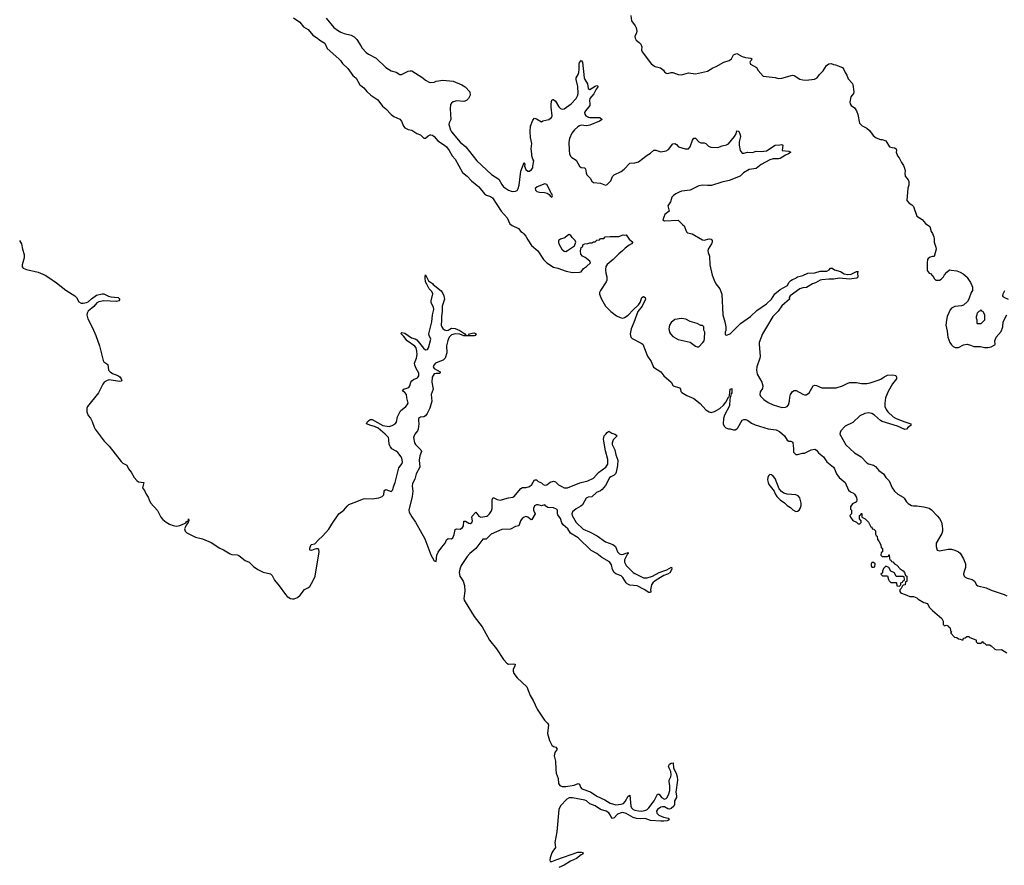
# Model space of a CAD drawing. Header units: inches. Extents: x 2528705 to 2676837, y 911742 to 1023252.
# Tile 95 of 143: x 2566057 to 2577441, y 1003205 to 1012982. Entities that reach past the tile are written whole.
import ezdxf

# ---------------------------------------------------------------- set-up
doc = ezdxf.new("R2010")
doc.units = ezdxf.units.IN
doc.header["$MEASUREMENT"] = 0
for name, color, linetype in [('C5060', 7, 'Continuous'), ('C5061', 7, 'Continuous'), ('C5070', 7, 'Continuous'), ('C5071', 7, 'Continuous')]:
    doc.layers.add(name, color=color, linetype=linetype)

msp = doc.modelspace()

# ---------------------------------------------------------------- linework, layer by layer
at = {"layer": 'C5060', "color": 5, "elevation": 20}
msp.add_lwpolyline([(2566394, 1010000), (2566481, 1009941), (2566590, 1009854), (2566693, 1009790), (2566713, 1009770), (2566741, 1009721), (2566766, 1009706), (2566790, 1009704), (2566830, 1009711), (2566850, 1009722), (2566885, 1009755), (2566943, 1009797), (2567010, 1009813), (2567030, 1009811), (2567085, 1009785), (2567110, 1009778), (2567195, 1009770), (2567214, 1009750), (2567201, 1009730), (2567176, 1009724), (2567031, 1009731), (2566970, 1009721), (2566950, 1009707), (2566915, 1009665), (2566849, 1009611), (2566836, 1009590), (2566832, 1009570), (2566843, 1009523), (2566898, 1009418), (2566936, 1009330), (2566980, 1009210), (2567021, 1009041), (2567030, 1009025), (2567075, 1008995), (2567084, 1008930), (2567101, 1008910), (2567130, 1008893), (2567191, 1008870), (2567213, 1008853), (2567231, 1008831), (2567238, 1008810), (2567230, 1008803), (2567210, 1008801), (2567090, 1008818), (2567068, 1008812), (2567034, 1008790), (2567018, 1008770), (2566968, 1008670), (2566840, 1008510), (2566833, 1008490), (2566831, 1008450), (2566848, 1008408), (2566874, 1008374), (2566896, 1008336), (2566917, 1008270), (2566928, 1008250), (2567033, 1008110), (2567090, 1008050), (2567230, 1007873), (2567250, 1007855), (2567295, 1007830), (2567313, 1007790), (2567345, 1007750), (2567379, 1007690), (2567410, 1007653), (2567430, 1007641), (2567490, 1007630), (2567475, 1007570), (2567499, 1007539), (2567518, 1007498), (2567543, 1007463), (2567553, 1007430), (2567570, 1007397), (2567649, 1007309), (2567690, 1007230), (2567710, 1007204), (2567750, 1007172), (2567790, 1007149), (2567830, 1007134), (2567870, 1007127), (2567910, 1007133), (2567963, 1007157), (2567976, 1007164), (2567990, 1007183), (2567998, 1007182), (2568007, 1007193), (2568010, 1007210), (2568014, 1007194), (2568010, 1007181), (2568002, 1007178), (2568004, 1007170), (2567982, 1007138), (2567968, 1007112), (2567964, 1007096), (2567968, 1007070), (2567988, 1007048), (2568090, 1007000), (2568170, 1006982), (2568270, 1006938), (2568370, 1006871), (2568412, 1006852), (2568490, 1006806), (2568510, 1006800), (2568570, 1006795), (2568590, 1006789), (2568664, 1006730), (2568710, 1006710), (2568761, 1006661), (2568810, 1006626), (2568870, 1006596), (2568955, 1006575), (2568975, 1006555), (2569001, 1006501), (2569057, 1006437), (2569130, 1006336), (2569150, 1006315), (2569187, 1006290), (2569210, 1006285), (2569230, 1006286), (2569270, 1006303), (2569301, 1006330), (2569350, 1006395), (2569390, 1006412), (2569410, 1006428), (2569450, 1006497), (2569473, 1006550), (2569520, 1006830), (2569515, 1006855), (2569503, 1006863), (2569490, 1006865), (2569470, 1006860), (2569430, 1006845), (2569413, 1006850), (2569412, 1006872), (2569426, 1006914), (2569470, 1006921), (2569512, 1006970), (2569559, 1007010), (2569631, 1007090), (2569665, 1007150), (2569746, 1007270), (2569803, 1007310), (2569841, 1007359), (2569863, 1007377), (2569955, 1007410), (2570000, 1007430)], dxfattribs=at)
at = {"layer": 'C5061', "color": 5}
for points, elevation in [([(2569223, 1013003), (2569294, 1012954), (2569339, 1012899), (2569391, 1012870), (2569445, 1012805), (2569490, 1012777), (2569538, 1012738), (2569586, 1012710), (2569611, 1012650), (2569748, 1012530), (2569767, 1012510), (2569790, 1012475), (2569850, 1012419), (2569910, 1012339), (2569945, 1012305), (2569988, 1012228), (2570000, 1012220)], 40), ([(2569599, 1012999), (2569690, 1012891), (2569730, 1012861), (2569770, 1012838), (2569810, 1012823), (2569890, 1012802), (2569925, 1012785), (2569953, 1012753), (2570000, 1012680)], 60), ([(2566054, 1010430), (2566079, 1010390), (2566090, 1010330), (2566109, 1010269), (2566107, 1010230), (2566085, 1010150), (2566086, 1010126), (2566096, 1010110), (2566134, 1010094), (2566270, 1010065), (2566350, 1010030), (2566394, 1010000)], 20)]:
    msp.add_lwpolyline(points, dxfattribs=dict(at, elevation=elevation))
at = {"layer": 'C5070', "color": 5}
for points, elevation in [([(2570000, 1007430), (2570030, 1007444), (2570053, 1007447), (2570130, 1007441), (2570210, 1007455), (2570247, 1007470), (2570266, 1007490), (2570269, 1007531), (2570277, 1007543), (2570290, 1007550), (2570350, 1007529), (2570370, 1007548), (2570379, 1007581), (2570399, 1007630), (2570439, 1007801), (2570478, 1007850), (2570482, 1007870), (2570473, 1007913), (2570466, 1007930), (2570430, 1007977), (2570410, 1007994), (2570361, 1008021), (2570342, 1008042), (2570330, 1008070), (2570326, 1008130), (2570320, 1008150), (2570283, 1008190), (2570200, 1008260), (2570159, 1008279), (2570115, 1008290), (2570067, 1008310), (2570073, 1008330), (2570090, 1008345), (2570110, 1008358), (2570130, 1008358), (2570256, 1008290), (2570330, 1008280), (2570364, 1008290), (2570397, 1008310), (2570415, 1008330), (2570425, 1008390), (2570460, 1008460), (2570521, 1008510), (2570538, 1008530), (2570547, 1008550), (2570532, 1008610), (2570527, 1008650), (2570510, 1008673), (2570484, 1008690), (2570498, 1008710), (2570556, 1008730), (2570568, 1008750), (2570578, 1008790), (2570590, 1008808), (2570610, 1008822), (2570657, 1008843), (2570670, 1008863), (2570670, 1008896), (2570640, 1008950), (2570624, 1008990), (2570623, 1009010), (2570646, 1009070), (2570651, 1009110), (2570648, 1009150), (2570639, 1009190), (2570627, 1009207), (2570535, 1009270), (2570499, 1009319), (2570465, 1009355), (2570474, 1009366), (2570510, 1009358), (2570586, 1009306), (2570630, 1009292), (2570650, 1009281), (2570725, 1009185), (2570750, 1009166), (2570770, 1009168), (2570785, 1009190), (2570810, 1009290), (2570791, 1009330), (2570788, 1009350), (2570821, 1009490), (2570829, 1009570), (2570845, 1009630), (2570840, 1009660), (2570815, 1009710), (2570813, 1009730), (2570833, 1009813), (2570820, 1009840), (2570792, 1009870), (2570765, 1009925), (2570748, 1009950), (2570743, 1009997), (2570743, 1010000)], 20), ([(2570765, 1010000), (2570782, 1009962), (2570830, 1009931), (2570839, 1009919), (2570930, 1009846), (2570950, 1009817), (2570960, 1009790), (2570967, 1009750), (2570942, 1009670), (2570941, 1009610), (2570932, 1009550), (2570935, 1009510), (2570931, 1009450), (2570937, 1009430), (2570950, 1009412), (2570970, 1009395), (2570990, 1009389), (2571010, 1009394), (2571050, 1009415), (2571091, 1009411), (2571144, 1009390), (2571204, 1009350), (2571210, 1009338), (2571230, 1009331), (2571245, 1009335), (2571259, 1009350), (2571290, 1009359), (2571310, 1009360), (2571334, 1009350), (2571323, 1009330), (2571310, 1009326), (2571192, 1009328), (2571145, 1009345), (2571090, 1009350), (2571050, 1009337), (2571024, 1009310), (2571007, 1009273), (2570992, 1009210), (2570994, 1009130), (2570977, 1009070), (2570954, 1009046), (2570890, 1009023), (2570866, 1009010), (2570843, 1008990), (2570838, 1008970), (2570850, 1008950), (2570919, 1008910), (2570919, 1008901), (2570914, 1008890), (2570872, 1008892), (2570850, 1008886), (2570836, 1008870), (2570827, 1008850), (2570822, 1008790), (2570836, 1008710), (2570814, 1008650), (2570820, 1008570), (2570799, 1008490), (2570769, 1008430), (2570750, 1008403), (2570730, 1008392), (2570690, 1008386), (2570669, 1008371), (2570667, 1008350), (2570672, 1008310), (2570662, 1008250), (2570656, 1008230), (2570627, 1008190), (2570609, 1008150), (2570623, 1008090), (2570634, 1008070), (2570696, 1008010), (2570701, 1007990), (2570682, 1007938), (2570674, 1007890), (2570684, 1007810), (2570639, 1007730), (2570626, 1007670), (2570600, 1007620), (2570596, 1007590), (2570601, 1007530), (2570594, 1007470), (2570555, 1007310), (2570560, 1007290), (2570590, 1007233), (2570631, 1007171), (2570739, 1006979), (2570810, 1006797), (2570850, 1006725), (2570870, 1006718), (2570880, 1006790), (2570894, 1006826), (2570936, 1006884), (2570977, 1006930), (2570991, 1006969), (2571010, 1006984), (2571050, 1006980), (2571063, 1006990), (2571080, 1007030), (2571092, 1007088), (2571106, 1007094), (2571150, 1007092), (2571177, 1007110), (2571186, 1007130), (2571190, 1007185), (2571210, 1007183), (2571250, 1007160), (2571270, 1007159), (2571286, 1007170), (2571292, 1007190), (2571286, 1007230), (2571290, 1007242), (2571330, 1007287), (2571364, 1007244), (2571390, 1007229), (2571456, 1007244), (2571470, 1007251), (2571489, 1007270), (2571510, 1007302), (2571519, 1007330), (2571519, 1007430), (2571530, 1007459), (2571576, 1007436), (2571610, 1007429), (2571710, 1007456), (2571760, 1007460), (2571770, 1007466), (2571850, 1007563), (2571870, 1007572), (2571913, 1007573), (2571950, 1007585), (2571977, 1007610), (2572010, 1007661), (2572030, 1007662), (2572050, 1007643), (2572089, 1007629), (2572110, 1007608), (2572130, 1007599), (2572150, 1007604), (2572190, 1007635), (2572230, 1007645), (2572250, 1007639), (2572286, 1007606), (2572324, 1007584), (2572351, 1007571), (2572390, 1007568), (2572534, 1007626), (2572627, 1007650), (2572690, 1007683), (2572750, 1007747), (2572833, 1007807), (2572856, 1007844), (2572856, 1007896), (2572830, 1007997), (2572810, 1008108), (2572808, 1008132), (2572814, 1008170), (2572835, 1008190), (2572849, 1008211), (2572870, 1008226), (2572903, 1008203), (2572938, 1008190), (2572958, 1008178), (2572963, 1008170), (2572917, 1008123), (2572906, 1008090), (2572908, 1008070), (2572937, 1008010), (2572948, 1007950), (2572971, 1007890), (2572970, 1007829), (2572954, 1007750), (2572946, 1007730), (2572930, 1007715), (2572890, 1007696), (2572876, 1007684), (2572830, 1007595), (2572790, 1007551), (2572770, 1007536), (2572725, 1007515), (2572673, 1007467), (2572630, 1007461), (2572608, 1007452), (2572565, 1007375), (2572543, 1007357), (2572490, 1007328), (2572449, 1007291), (2572441, 1007270), (2572446, 1007250), (2572490, 1007170), (2572570, 1007090), (2572643, 1007063), (2572735, 1007015), (2572830, 1006946), (2572916, 1006916), (2572944, 1006890), (2572969, 1006829), (2572990, 1006805), (2573010, 1006800), (2573037, 1006803), (2573077, 1006817), (2573085, 1006815), (2573090, 1006822), (2573093, 1006810), (2573082, 1006798), (2573050, 1006737), (2573048, 1006710), (2573070, 1006670), (2573150, 1006590), (2573170, 1006579), (2573270, 1006530), (2573310, 1006530), (2573373, 1006547), (2573450, 1006590), (2573537, 1006623), (2573593, 1006653), (2573595, 1006630), (2573572, 1006588), (2573547, 1006570), (2573505, 1006555), (2573466, 1006534), (2573405, 1006495), (2573378, 1006470), (2573362, 1006450), (2573356, 1006430), (2573350, 1006391), (2573355, 1006370), (2573350, 1006358), (2573330, 1006361), (2573276, 1006396), (2573197, 1006437), (2573110, 1006446), (2573081, 1006461), (2573070, 1006471), (2573032, 1006532), (2573012, 1006552), (2572950, 1006575), (2572928, 1006590), (2572910, 1006627), (2572899, 1006679), (2572875, 1006715), (2572786, 1006766), (2572730, 1006810), (2572665, 1006845), (2572513, 1006990), (2572426, 1007046), (2572394, 1007094), (2572342, 1007142), (2572325, 1007165), (2572310, 1007215), (2572278, 1007258), (2572274, 1007270), (2572274, 1007310), (2572265, 1007325), (2572230, 1007340), (2572163, 1007343), (2572139, 1007359), (2572130, 1007375), (2572090, 1007362), (2572053, 1007373), (2572030, 1007372), (2572010, 1007360), (2571996, 1007330), (2571999, 1007310), (2572016, 1007270), (2571977, 1007203), (2571970, 1007200), (2571930, 1007232), (2571910, 1007237), (2571890, 1007231), (2571866, 1007214), (2571846, 1007190), (2571826, 1007130), (2571790, 1007121), (2571730, 1007093), (2571630, 1007088), (2571507, 1007033), (2571450, 1006978), (2571410, 1006978), (2571331, 1006869), (2571262, 1006810), (2571230, 1006775), (2571159, 1006670), (2571144, 1006630), (2571138, 1006590), (2571144, 1006550), (2571185, 1006490), (2571200, 1006440), (2571205, 1006375), (2571191, 1006290), (2571195, 1006270), (2571207, 1006250), (2571310, 1006083), (2571402, 1005962), (2571490, 1005808), (2571570, 1005710), (2571650, 1005586), (2571690, 1005543), (2571710, 1005531), (2571770, 1005535), (2571784, 1005530), (2571783, 1005510), (2571763, 1005470), (2571761, 1005450), (2571770, 1005423), (2571810, 1005374), (2571920, 1005270), (2571959, 1005170), (2571992, 1005110), (2572038, 1005010), (2572125, 1004885), (2572158, 1004850), (2572170, 1004830), (2572161, 1004730), (2572181, 1004650), (2572210, 1004594), (2572230, 1004579), (2572255, 1004570), (2572271, 1004550), (2572245, 1004510), (2572238, 1004470), (2572252, 1004410), (2572254, 1004314), (2572259, 1004270), (2572282, 1004210), (2572285, 1004150), (2572301, 1004130), (2572330, 1004118), (2572370, 1004118), (2572469, 1004131), (2572513, 1004153), (2572530, 1004144), (2572540, 1004110), (2572555, 1004090), (2572655, 1004055), (2572730, 1004006), (2572822, 1003962), (2572884, 1003924), (2572950, 1003905), (2573010, 1003913), (2573038, 1003922), (2573058, 1003942), (2573090, 1004006), (2573110, 1004018), (2573124, 1003890), (2573132, 1003870), (2573150, 1003852), (2573170, 1003842), (2573210, 1003834), (2573250, 1003833), (2573297, 1003843), (2573311, 1003849), (2573331, 1003869), (2573391, 1003950), (2573430, 1004028), (2573450, 1004029), (2573479, 1003990), (2573510, 1003971), (2573530, 1003976), (2573541, 1003990), (2573561, 1004030), (2573572, 1004070), (2573574, 1004130), (2573564, 1004170), (2573565, 1004190), (2573585, 1004230), (2573590, 1004250), (2573586, 1004290), (2573565, 1004330), (2573559, 1004350), (2573570, 1004375), (2573590, 1004387), (2573611, 1004390), (2573616, 1004330), (2573647, 1004270), (2573658, 1004230), (2573661, 1004190), (2573642, 1004050), (2573651, 1004010), (2573650, 1003990), (2573628, 1003952), (2573629, 1003910), (2573620, 1003890), (2573590, 1003862), (2573570, 1003854), (2573550, 1003860), (2573510, 1003883), (2573490, 1003883), (2573470, 1003876), (2573431, 1003850), (2573421, 1003830), (2573423, 1003810), (2573447, 1003787), (2573502, 1003762), (2573553, 1003750), (2573567, 1003730), (2573541, 1003719), (2573506, 1003714), (2573470, 1003716), (2573350, 1003725), (2573290, 1003746), (2573230, 1003743), (2573190, 1003747), (2573150, 1003759), (2573070, 1003804), (2573030, 1003815), (2573010, 1003812), (2572970, 1003796), (2572930, 1003756), (2572910, 1003748), (2572891, 1003770), (2572885, 1003790), (2572870, 1003814), (2572836, 1003830), (2572770, 1003850), (2572712, 1003892), (2572650, 1003918), (2572610, 1003950), (2572590, 1003959), (2572450, 1003987), (2572410, 1003985), (2572381, 1003970), (2572310, 1003892), (2572292, 1003850), (2572266, 1003594), (2572243, 1003470), (2572253, 1003410), (2572220, 1003370), (2572210, 1003350), (2572188, 1003290), (2572185, 1003265), (2572190, 1003250), (2572210, 1003250), (2572267, 1003273), (2572510, 1003356), (2572550, 1003357), (2572570, 1003350), (2572565, 1003330), (2572550, 1003326), (2572496, 1003284), (2572425, 1003255), (2572353, 1003207), (2572290, 1003179)], 20), ([(2572846, 1010000), (2572847, 1009970), (2572839, 1009950), (2572772, 1009850), (2572762, 1009830), (2572761, 1009810), (2572783, 1009750), (2572830, 1009670), (2572890, 1009610), (2572958, 1009558), (2572998, 1009538), (2573030, 1009533), (2573050, 1009538), (2573090, 1009565), (2573150, 1009629), (2573213, 1009687), (2573229, 1009711), (2573250, 1009769), (2573270, 1009781), (2573290, 1009770), (2573291, 1009750), (2573253, 1009670), (2573202, 1009610), (2573158, 1009482), (2573126, 1009410), (2573116, 1009350), (2573123, 1009310), (2573138, 1009298), (2573243, 1009243), (2573261, 1009230), (2573314, 1009094), (2573356, 1009030), (2573385, 1008965), (2573470, 1008911), (2573503, 1008863), (2573590, 1008791), (2573611, 1008751), (2573687, 1008727), (2573696, 1008710), (2573702, 1008682), (2573711, 1008671), (2573770, 1008636), (2573850, 1008601), (2573924, 1008544), (2573991, 1008470), (2574027, 1008447), (2574050, 1008441), (2574090, 1008453), (2574150, 1008486), (2574195, 1008525), (2574221, 1008559), (2574250, 1008618), (2574259, 1008621), (2574264, 1008636), (2574270, 1008712), (2574290, 1008718), (2574290, 1008668), (2574283, 1008657), (2574266, 1008594), (2574263, 1008517), (2574207, 1008410), (2574195, 1008370), (2574191, 1008310), (2574202, 1008282), (2574222, 1008262), (2574250, 1008251), (2574270, 1008251), (2574310, 1008241), (2574330, 1008242), (2574349, 1008251), (2574358, 1008262), (2574409, 1008351), (2574430, 1008361), (2574450, 1008358), (2574470, 1008351), (2574518, 1008318), (2574560, 1008300), (2574710, 1008253), (2574801, 1008241), (2574841, 1008221), (2574898, 1008170), (2574930, 1008122), (2574950, 1008111), (2574974, 1008110), (2574996, 1008096), (2574998, 1008050), (2575005, 1008030), (2575002, 1007982), (2575030, 1007954), (2575050, 1007954), (2575109, 1007971), (2575130, 1007972), (2575209, 1008011), (2575250, 1008016), (2575270, 1008005), (2575293, 1007973), (2575350, 1007930), (2575390, 1007871), (2575464, 1007810), (2575477, 1007790), (2575501, 1007730), (2575531, 1007691), (2575601, 1007630), (2575641, 1007541), (2575663, 1007523), (2575698, 1007510), (2575710, 1007498), (2575730, 1007458), (2575737, 1007430), (2575731, 1007409), (2575721, 1007399), (2575690, 1007388), (2575672, 1007370), (2575662, 1007350), (2575664, 1007324), (2575674, 1007310), (2575672, 1007270), (2575654, 1007250), (2575662, 1007230), (2575690, 1007192), (2575732, 1007172), (2575750, 1007154), (2575770, 1007154), (2575786, 1007170), (2575786, 1007190), (2575766, 1007210), (2575766, 1007250), (2575782, 1007258), (2575787, 1007273), (2575793, 1007273), (2575794, 1007230), (2575832, 1007212), (2575870, 1007174), (2575898, 1007118), (2575910, 1007114), (2575914, 1007094), (2575934, 1007090), (2575950, 1007074), (2575953, 1007033), (2575958, 1007018), (2575972, 1007010), (2575973, 1006973), (2575990, 1006954), (2576012, 1006910), (2576018, 1006878), (2576030, 1006874), (2576033, 1006867), (2576034, 1006830), (2576018, 1006822), (2576014, 1006790), (2576030, 1006774), (2576090, 1006774), (2576102, 1006778), (2576106, 1006794), (2576110, 1006794), (2576113, 1006753), (2576118, 1006738), (2576130, 1006734), (2576138, 1006718), (2576150, 1006714), (2576172, 1006692), (2576197, 1006677), (2576235, 1006635), (2576270, 1006611), (2576285, 1006590), (2576298, 1006558), (2576314, 1006550), (2576312, 1006488), (2576298, 1006482), (2576294, 1006450), (2576270, 1006446), (2576262, 1006438), (2576250, 1006406), (2576234, 1006390), (2576232, 1006370), (2576240, 1006360), (2576251, 1006351), (2576314, 1006330), (2576350, 1006312), (2576390, 1006312), (2576430, 1006298), (2576444, 1006284), (2576510, 1006245), (2576551, 1006231), (2576572, 1006190), (2576612, 1006150), (2576720, 1006060), (2576732, 1006030), (2576734, 1005990), (2576750, 1005974), (2576770, 1005982), (2576780, 1005980), (2576794, 1005970), (2576798, 1005958), (2576814, 1005950), (2576818, 1005918), (2576832, 1005910), (2576822, 1005898), (2576822, 1005890), (2576865, 1005845), (2576890, 1005841), (2576910, 1005825), (2576930, 1005822), (2576950, 1005812), (2576966, 1005814), (2576970, 1005832), (2576990, 1005834), (2577008, 1005852), (2577030, 1005851), (2577041, 1005841), (2577110, 1005814), (2577114, 1005810), (2577114, 1005790), (2577130, 1005774), (2577170, 1005774), (2577182, 1005778), (2577186, 1005790), (2577192, 1005792), (2577198, 1005778), (2577213, 1005773), (2577230, 1005754), (2577270, 1005754), (2577290, 1005742), (2577330, 1005705), (2577350, 1005698), (2577410, 1005702), (2577470, 1005662)], 40), ([(2574074, 1010000), (2574086, 1009970), (2574105, 1009930), (2574150, 1009872), (2574176, 1009810), (2574185, 1009570), (2574211, 1009490), (2574222, 1009430), (2574222, 1009390), (2574214, 1009370), (2574214, 1009350), (2574218, 1009338), (2574230, 1009334), (2574270, 1009352), (2574390, 1009470), (2574505, 1009550), (2574579, 1009621), (2574690, 1009699), (2574750, 1009753), (2574789, 1009811), (2574850, 1009861), (2574934, 1009910), (2574950, 1009942), (2574973, 1009967), (2574990, 1009978), (2575030, 1009994), (2575038, 1010000)], 60), ([(2575743, 1010000), (2575742, 1009998), (2575730, 1009994), (2575650, 1009982), (2575530, 1009994), (2575470, 1009982), (2575410, 1009982), (2575330, 1009975), (2575310, 1009970), (2575259, 1009941), (2575223, 1009930), (2575154, 1009886), (2575110, 1009881), (2575075, 1009870), (2574964, 1009790), (2574954, 1009770), (2574957, 1009750), (2574870, 1009674), (2574826, 1009614), (2574764, 1009550), (2574693, 1009427), (2574644, 1009350), (2574608, 1009250), (2574605, 1009230), (2574618, 1009090), (2574615, 1009070), (2574578, 1008970), (2574574, 1008930), (2574584, 1008884), (2574637, 1008790), (2574647, 1008750), (2574643, 1008717), (2574619, 1008681), (2574613, 1008650), (2574622, 1008630), (2574660, 1008590), (2574710, 1008556), (2574770, 1008530), (2574870, 1008500), (2574910, 1008501), (2574930, 1008512), (2574944, 1008530), (2574958, 1008570), (2574961, 1008619), (2574970, 1008650), (2574990, 1008682), (2575010, 1008696), (2575035, 1008695), (2575110, 1008652), (2575130, 1008645), (2575150, 1008645), (2575170, 1008655), (2575185, 1008670), (2575232, 1008748), (2575250, 1008756), (2575270, 1008753), (2575330, 1008725), (2575495, 1008725), (2575570, 1008748), (2575622, 1008778), (2575650, 1008787), (2575730, 1008787), (2575790, 1008777), (2575850, 1008775), (2575890, 1008784), (2575984, 1008816), (2576012, 1008828), (2576050, 1008854), (2576090, 1008871), (2576150, 1008877), (2576187, 1008867), (2576196, 1008850), (2576193, 1008830), (2576149, 1008771), (2576097, 1008683), (2576068, 1008612), (2576058, 1008550), (2576060, 1008510), (2576076, 1008476), (2576094, 1008450), (2576156, 1008390), (2576190, 1008372), (2576290, 1008332), (2576358, 1008310), (2576361, 1008290), (2576330, 1008270), (2576310, 1008250), (2576290, 1008243), (2576204, 1008284), (2576030, 1008338), (2576010, 1008350), (2575938, 1008410), (2575908, 1008428), (2575870, 1008437), (2575830, 1008431), (2575770, 1008401), (2575690, 1008327), (2575599, 1008281), (2575550, 1008230), (2575541, 1008210), (2575540, 1008190), (2575607, 1008067), (2575710, 1007975), (2575787, 1007927), (2575850, 1007858), (2575870, 1007847), (2575930, 1007830), (2575950, 1007818), (2575991, 1007771), (2576043, 1007730), (2576070, 1007690), (2576108, 1007650), (2576146, 1007570), (2576172, 1007532), (2576210, 1007496), (2576270, 1007460), (2576281, 1007450), (2576308, 1007408), (2576328, 1007388), (2576366, 1007366), (2576390, 1007360), (2576430, 1007360), (2576510, 1007350), (2576570, 1007335), (2576597, 1007317), (2576666, 1007246), (2576690, 1007215), (2576713, 1007173), (2576724, 1007130), (2576726, 1007090), (2576726, 1007070), (2576717, 1007043), (2576654, 1006930), (2576651, 1006890), (2576663, 1006850), (2576690, 1006841), (2576790, 1006859), (2576830, 1006860), (2576870, 1006850), (2576910, 1006830), (2576930, 1006814), (2576970, 1006750), (2576993, 1006690), (2576993, 1006650), (2576972, 1006590), (2576969, 1006570), (2576978, 1006550), (2576990, 1006538), (2577010, 1006527), (2577070, 1006510), (2577082, 1006502), (2577095, 1006490), (2577118, 1006450), (2577136, 1006436), (2577230, 1006413), (2577290, 1006387), (2577438, 1006338), (2577470, 1006322)], 60), ([(2576625, 1010000), (2576630, 1009992), (2576650, 1009972), (2576690, 1009972), (2576710, 1009982), (2576728, 1010000)], 80), ([(2577013, 1010000), (2577050, 1009942), (2577065, 1009910), (2577071, 1009889), (2577071, 1009850), (2577058, 1009830), (2577031, 1009750), (2577015, 1009725), (2576970, 1009682), (2576946, 1009674), (2576870, 1009665), (2576831, 1009649), (2576814, 1009626), (2576781, 1009550), (2576771, 1009510), (2576765, 1009450), (2576780, 1009380), (2576787, 1009310), (2576811, 1009251), (2576830, 1009222), (2576850, 1009202), (2576872, 1009192), (2576910, 1009192), (2576970, 1009225), (2577010, 1009231), (2577050, 1009221), (2577090, 1009205), (2577164, 1009204), (2577212, 1009192), (2577250, 1009191), (2577290, 1009201), (2577330, 1009225), (2577334, 1009230), (2577333, 1009270), (2577345, 1009310), (2577403, 1009377), (2577423, 1009430), (2577429, 1009490), (2577470, 1009571)], 80), ([(2577490, 1009749), (2577438, 1009770), (2577430, 1009778), (2577422, 1009790), (2577426, 1009814), (2577448, 1009850)], 80)]:
    msp.add_lwpolyline(points, dxfattribs=dict(at, elevation=elevation))
for points, elevation in [([(2577130, 1009466), (2577126, 1009470), (2577126, 1009510), (2577118, 1009530), (2577118, 1009550), (2577127, 1009573), (2577130, 1009594), (2577150, 1009614), (2577162, 1009618), (2577170, 1009632), (2577178, 1009618), (2577192, 1009612), (2577211, 1009570), (2577212, 1009550), (2577212, 1009510), (2577170, 1009466)], 80), ([(2573710, 1009529), (2573630, 1009517), (2573590, 1009481), (2573570, 1009450), (2573562, 1009410), (2573570, 1009370), (2573582, 1009350), (2573610, 1009320), (2573670, 1009284), (2573810, 1009254), (2573870, 1009208), (2573890, 1009201), (2573910, 1009201), (2573955, 1009250), (2573969, 1009270), (2573976, 1009296), (2573978, 1009370), (2573967, 1009393), (2573966, 1009430), (2573950, 1009446), (2573930, 1009448), (2573889, 1009469), (2573810, 1009494), (2573758, 1009518)], 60), ([(2574730, 1007724), (2574713, 1007707), (2574706, 1007690), (2574704, 1007664), (2574711, 1007630), (2574719, 1007610), (2574781, 1007530), (2574790, 1007502), (2574811, 1007470), (2574850, 1007431), (2574898, 1007398), (2574930, 1007365), (2574970, 1007342), (2574997, 1007317), (2575030, 1007298), (2575050, 1007301), (2575068, 1007310), (2575082, 1007330), (2575093, 1007367), (2575093, 1007393), (2575076, 1007456), (2575056, 1007476), (2575030, 1007489), (2574930, 1007497), (2574890, 1007509), (2574866, 1007526), (2574837, 1007557), (2574790, 1007677), (2574770, 1007705), (2574750, 1007721)], 40), ([(2575930, 1006706), (2575910, 1006706), (2575902, 1006690), (2575902, 1006670), (2575910, 1006654), (2575930, 1006654), (2575942, 1006658), (2575946, 1006690)], 40), ([(2576070, 1006666), (2576044, 1006636), (2576033, 1006607), (2576032, 1006588), (2576014, 1006570), (2576033, 1006553), (2576092, 1006552), (2576102, 1006510), (2576110, 1006494), (2576130, 1006474), (2576190, 1006474), (2576194, 1006470), (2576198, 1006438), (2576230, 1006434), (2576246, 1006450), (2576246, 1006470), (2576262, 1006478), (2576270, 1006494), (2576282, 1006498), (2576286, 1006510), (2576282, 1006542), (2576270, 1006546), (2576190, 1006546), (2576170, 1006586), (2576130, 1006606), (2576106, 1006650)], 40)]:
    msp.add_lwpolyline(points, close=True, dxfattribs=dict(at, elevation=elevation))
at = {"layer": 'C5071', "color": 5}
for points, elevation in [([(2573121, 1013030), (2573129, 1012969), (2573174, 1012910), (2573184, 1012890), (2573191, 1012850), (2573187, 1012830), (2573168, 1012790), (2573171, 1012770), (2573184, 1012744), (2573220, 1012720), (2573238, 1012698), (2573248, 1012670), (2573246, 1012630), (2573253, 1012610), (2573362, 1012470), (2573403, 1012443), (2573467, 1012427), (2573499, 1012399), (2573510, 1012381), (2573530, 1012363), (2573550, 1012361), (2573590, 1012371), (2573610, 1012371), (2573670, 1012348), (2573710, 1012345), (2573790, 1012368), (2573870, 1012356), (2574010, 1012386), (2574070, 1012427), (2574110, 1012443), (2574199, 1012490), (2574259, 1012510), (2574285, 1012530), (2574310, 1012576), (2574350, 1012591), (2574410, 1012556), (2574450, 1012545), (2574510, 1012538), (2574522, 1012530), (2574514, 1012510), (2574501, 1012499), (2574499, 1012490), (2574507, 1012470), (2574576, 1012430), (2574596, 1012396), (2574651, 1012331), (2574790, 1012313), (2574830, 1012304), (2574870, 1012307), (2574990, 1012342), (2575010, 1012338), (2575076, 1012296), (2575110, 1012286), (2575150, 1012285), (2575246, 1012294), (2575277, 1012310), (2575304, 1012350), (2575347, 1012390), (2575386, 1012454), (2575410, 1012471), (2575437, 1012477), (2575464, 1012464), (2575490, 1012462), (2575571, 1012431), (2575587, 1012407), (2575601, 1012370), (2575621, 1012341), (2575637, 1012297), (2575682, 1012250), (2575690, 1012234), (2575701, 1012150), (2575696, 1012130), (2575667, 1012090), (2575655, 1012030), (2575659, 1012010), (2575670, 1011991), (2575710, 1011965), (2575731, 1011930), (2575748, 1011888), (2575767, 1011787), (2575796, 1011756), (2575850, 1011727), (2575881, 1011701), (2575925, 1011645), (2575958, 1011618), (2576010, 1011598), (2576030, 1011598), (2576070, 1011582), (2576114, 1011514), (2576143, 1011503), (2576170, 1011501), (2576191, 1011491), (2576196, 1011470), (2576191, 1011450), (2576205, 1011410), (2576225, 1011385), (2576251, 1011330), (2576275, 1011295), (2576286, 1011266), (2576294, 1011230), (2576291, 1011209), (2576293, 1011173), (2576331, 1011130), (2576336, 1011110), (2576338, 1011070), (2576326, 1011034), (2576313, 1010893), (2576340, 1010860), (2576370, 1010842), (2576390, 1010822), (2576431, 1010711), (2576490, 1010671), (2576530, 1010625), (2576578, 1010590), (2576595, 1010535), (2576610, 1010512), (2576626, 1010470), (2576631, 1010450), (2576631, 1010410), (2576650, 1010354), (2576651, 1010329), (2576630, 1010246), (2576610, 1010246), (2576584, 1010236), (2576560, 1010220), (2576552, 1010210), (2576547, 1010170), (2576550, 1010082), (2576570, 1010052), (2576586, 1010046), (2576606, 1010026), (2576625, 1010000)], 80), ([(2570000, 1012680), (2570015, 1012655), (2570063, 1012603), (2570090, 1012582), (2570177, 1012537), (2570290, 1012428), (2570350, 1012390), (2570410, 1012374), (2570450, 1012348), (2570470, 1012348), (2570550, 1012388), (2570570, 1012393), (2570590, 1012391), (2570719, 1012310), (2570750, 1012284), (2570790, 1012259), (2570810, 1012256), (2570850, 1012262), (2570871, 1012271), (2570950, 1012283), (2571070, 1012271), (2571170, 1012231), (2571206, 1012206), (2571262, 1012150), (2571265, 1012110), (2571245, 1012070), (2571222, 1012050), (2571190, 1012037), (2571110, 1012044), (2571070, 1012034), (2571050, 1012019), (2571039, 1012001), (2571033, 1011950), (2571043, 1011830), (2571022, 1011790), (2571018, 1011770), (2571036, 1011710), (2571050, 1011686), (2571150, 1011565), (2571214, 1011514), (2571341, 1011350), (2571510, 1011193), (2571598, 1011138), (2571630, 1011078), (2571650, 1011050), (2571709, 1011010), (2571750, 1010996), (2571790, 1010998), (2571810, 1011009), (2571820, 1011030), (2571831, 1011071), (2571850, 1011230), (2571890, 1011330), (2571897, 1011310), (2571895, 1011290), (2571900, 1011270), (2571910, 1011249), (2571930, 1011230), (2571951, 1011230), (2571976, 1011250), (2571989, 1011270), (2571989, 1011290), (2572001, 1011350), (2571989, 1011370), (2571978, 1011410), (2571979, 1011430), (2571969, 1011490), (2571977, 1011550), (2571962, 1011622), (2571957, 1011690), (2571963, 1011750), (2571990, 1011822), (2572010, 1011845), (2572030, 1011838), (2572090, 1011802), (2572106, 1011814), (2572175, 1011830), (2572206, 1011850), (2572213, 1011870), (2572203, 1011970), (2572203, 1012010), (2572210, 1012052), (2572222, 1012058), (2572230, 1012059), (2572250, 1012041), (2572290, 1011976), (2572310, 1011954), (2572330, 1011946), (2572350, 1011953), (2572431, 1012010), (2572490, 1012070), (2572510, 1012108), (2572512, 1012130), (2572511, 1012211), (2572491, 1012289), (2572491, 1012310), (2572513, 1012347), (2572522, 1012370), (2572527, 1012410), (2572526, 1012470), (2572530, 1012487), (2572550, 1012511), (2572562, 1012490), (2572584, 1012310), (2572590, 1012290), (2572621, 1012241), (2572630, 1012186), (2572650, 1012175), (2572710, 1012213), (2572730, 1012221), (2572738, 1012218), (2572743, 1012210), (2572721, 1012179), (2572695, 1012125), (2572647, 1012070), (2572644, 1012050), (2572650, 1012010), (2572647, 1011990), (2572635, 1011970), (2572598, 1011930), (2572588, 1011910), (2572591, 1011890), (2572604, 1011870), (2572635, 1011855), (2572650, 1011850), (2572750, 1011853), (2572765, 1011850), (2572791, 1011830), (2572761, 1011810), (2572650, 1011763), (2572610, 1011757), (2572550, 1011762), (2572530, 1011755), (2572510, 1011745), (2572471, 1011710), (2572441, 1011670), (2572415, 1011610), (2572406, 1011566), (2572411, 1011469), (2572415, 1011430), (2572426, 1011406), (2572442, 1011390), (2572490, 1011358), (2572530, 1011288), (2572550, 1011273), (2572588, 1011268), (2572598, 1011258), (2572606, 1011210), (2572615, 1011190), (2572651, 1011151), (2572670, 1011115), (2572690, 1011101), (2572770, 1011093), (2572810, 1011075), (2572829, 1011071), (2572850, 1011078), (2572890, 1011119), (2572911, 1011169), (2572930, 1011190), (2573010, 1011228), (2573046, 1011254), (2573110, 1011324), (2573170, 1011328), (2573210, 1011340), (2573310, 1011415), (2573350, 1011438), (2573390, 1011473), (2573410, 1011474), (2573470, 1011456), (2573530, 1011466), (2573558, 1011482), (2573610, 1011548), (2573630, 1011550), (2573650, 1011539), (2573673, 1011513), (2573750, 1011488), (2573790, 1011491), (2573810, 1011511), (2573837, 1011590), (2573850, 1011613), (2573870, 1011614), (2573910, 1011569), (2573930, 1011558), (2573970, 1011557), (2573990, 1011550), (2574021, 1011521), (2574048, 1011508), (2574130, 1011506), (2574177, 1011523), (2574230, 1011536), (2574250, 1011547), (2574321, 1011630), (2574339, 1011661), (2574350, 1011698), (2574370, 1011694), (2574386, 1011650), (2574389, 1011630), (2574375, 1011570), (2574374, 1011530), (2574388, 1011470), (2574410, 1011439), (2574430, 1011439), (2574470, 1011450), (2574530, 1011447), (2574570, 1011463), (2574630, 1011459), (2574690, 1011468), (2574790, 1011530), (2574845, 1011535), (2574870, 1011541), (2574879, 1011530), (2574871, 1011471), (2574950, 1011461), (2574972, 1011450), (2574945, 1011430), (2574910, 1011416), (2574850, 1011377), (2574830, 1011373), (2574770, 1011373), (2574730, 1011362), (2574630, 1011309), (2574570, 1011260), (2574490, 1011250), (2574427, 1011210), (2574386, 1011174), (2574258, 1011122), (2574176, 1011104), (2574054, 1011066), (2574010, 1011064), (2573950, 1011068), (2573910, 1011062), (2573810, 1011012), (2573710, 1010998), (2573682, 1010990), (2573643, 1010970), (2573614, 1010950), (2573598, 1010930), (2573582, 1010878), (2573551, 1010830), (2573565, 1010770), (2573516, 1010730), (2573492, 1010670), (2573510, 1010658), (2573670, 1010665), (2573722, 1010610), (2573739, 1010599), (2573765, 1010530), (2573777, 1010517), (2573830, 1010505), (2573950, 1010436), (2573970, 1010435), (2574030, 1010447), (2574050, 1010443), (2574063, 1010430), (2574063, 1010410), (2574057, 1010390), (2574016, 1010330), (2574013, 1010310), (2574015, 1010290), (2574031, 1010249), (2574036, 1010150), (2574063, 1010030), (2574074, 1010000)], 60), ([(2570000, 1012220), (2570035, 1012195), (2570070, 1012151), (2570116, 1012110), (2570196, 1012056), (2570250, 1011983), (2570291, 1011950), (2570350, 1011885), (2570383, 1011863), (2570453, 1011833), (2570471, 1011811), (2570493, 1011753), (2570511, 1011731), (2570550, 1011714), (2570590, 1011706), (2570650, 1011666), (2570691, 1011651), (2570730, 1011611), (2570750, 1011611), (2570781, 1011639), (2570802, 1011650), (2570810, 1011653), (2570830, 1011648), (2570850, 1011631), (2570890, 1011581), (2570970, 1011531), (2570990, 1011513), (2571022, 1011470), (2571058, 1011410), (2571093, 1011370), (2571177, 1011217), (2571232, 1011172), (2571281, 1011121), (2571366, 1011050), (2571431, 1010970), (2571453, 1010953), (2571499, 1010939), (2571523, 1010923), (2571623, 1010770), (2571691, 1010690), (2571723, 1010623), (2571750, 1010601), (2571825, 1010570), (2571850, 1010532), (2571870, 1010522), (2571886, 1010506), (2571910, 1010478), (2571930, 1010438), (2571973, 1010373), (2572047, 1010310), (2572113, 1010210), (2572150, 1010171), (2572230, 1010122), (2572278, 1010110), (2572376, 1010076), (2572450, 1010060), (2572530, 1010062), (2572550, 1010067), (2572576, 1010104), (2572610, 1010127), (2572658, 1010170), (2572650, 1010190), (2572593, 1010233), (2572563, 1010250), (2572545, 1010270), (2572539, 1010310), (2572550, 1010348), (2572562, 1010358), (2572570, 1010385), (2572590, 1010392), (2572627, 1010393), (2572650, 1010402), (2572670, 1010402), (2572690, 1010414), (2572710, 1010414), (2572730, 1010434), (2572762, 1010438), (2572770, 1010454), (2572810, 1010454), (2572826, 1010470), (2572883, 1010477), (2572984, 1010476), (2573034, 1010494), (2573049, 1010491), (2573070, 1010494), (2573103, 1010443), (2573145, 1010410), (2573131, 1010390), (2573103, 1010377), (2573058, 1010342), (2573028, 1010310), (2572983, 1010277), (2572920, 1010210), (2572849, 1010151), (2572834, 1010130), (2572829, 1010091), (2572834, 1010050), (2572845, 1010010), (2572846, 1010000)], 40), ([(2575038, 1010000), (2575051, 1010009), (2575110, 1010026), (2575170, 1010050), (2575250, 1010055), (2575310, 1010075), (2575390, 1010076), (2575417, 1010090), (2575431, 1010111), (2575450, 1010111), (2575476, 1010090), (2575546, 1010070), (2575590, 1010044), (2575630, 1010037), (2575670, 1010041), (2575730, 1010071), (2575751, 1010070), (2575744, 1010056), (2575746, 1010010), (2575743, 1010000)], 60), ([(2570743, 1010000), (2570744, 1010016), (2570750, 1010032), (2570765, 1010000)], 20), ([(2576728, 1010000), (2576738, 1010010), (2576750, 1010034), (2576776, 1010064), (2576808, 1010092), (2576825, 1010085), (2576890, 1010078), (2576930, 1010065), (2576965, 1010045), (2577010, 1010005), (2577013, 1010000)], 80)]:
    msp.add_lwpolyline(points, dxfattribs=dict(at, elevation=elevation))
at = {"layer": 'C5071', "color": 5, "elevation": 60}
for points in [[(2572130, 1011083), (2572039, 1011050), (2572018, 1011030), (2572019, 1011010), (2572037, 1010997), (2572067, 1010987), (2572123, 1010983), (2572155, 1010975), (2572180, 1010960), (2572190, 1010946), (2572210, 1010932), (2572215, 1010945), (2572210, 1010968), (2572199, 1010979), (2572190, 1011004), (2572150, 1011077)], [(2572410, 1010499), (2572390, 1010489), (2572358, 1010462), (2572310, 1010445), (2572288, 1010430), (2572285, 1010410), (2572289, 1010390), (2572326, 1010330), (2572350, 1010308), (2572370, 1010304), (2572390, 1010313), (2572470, 1010369), (2572486, 1010410), (2572478, 1010430), (2572445, 1010465), (2572430, 1010489)]]:
    msp.add_lwpolyline(points, close=True, dxfattribs=at)

doc.saveas('drawing.dxf')
